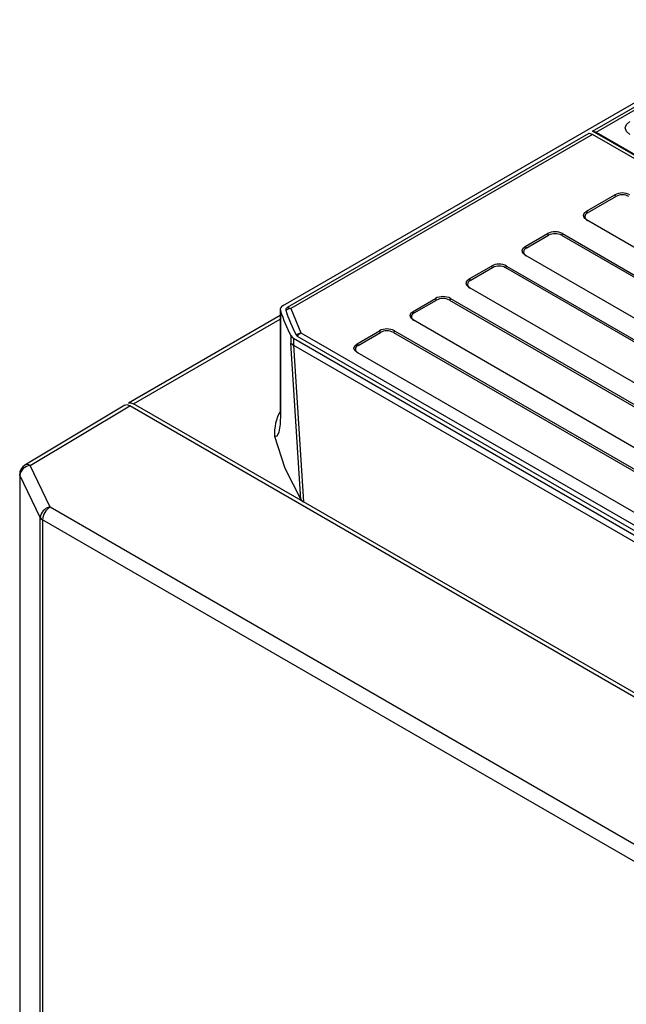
# Model space of a CAD drawing. Header units: millimetres. Extents: x 0 to 1397, y 0 to 1080.
# Tile 19 of 23: x 998 to 1056, y 825 to 918. Entities that reach past the tile are written whole.
import ezdxf

# ---------------------------------------------------------------- set-up
doc = ezdxf.new("R2010")
doc.units = ezdxf.units.MM
doc.header["$LTSCALE"] = 5

msp = doc.modelspace()

# ---------------------------------------------------------------- linework, layer by layer
for p, q in [((1023.27, 890.773), (1070.082, 917.798)), ((1052.531, 907.247), (1068.798, 916.638)), ((1052.875, 907.152), (1069.141, 916.542)), ((1155.751, 847.659), (1052.53, 907.247)), ((1052.875, 907.152), (1155.406, 847.962)), ((1052.177, 907.043), (1023.632, 890.564)), ((1052.522, 906.948), (1023.977, 890.469)), ((1155.052, 847.758), (1052.522, 906.948)), ((1051.956, 899.681), (1054.643, 901.233)), ((1052.046, 899.526), (1054.733, 901.077)), ((1054.733, 901.077), (1054.643, 901.233)), ((1051.956, 899.681), (1052.046, 899.526)), ((1061.149, 893.558), (1051.956, 898.865)), ((1052.046, 898.813), (1051.956, 898.865)), ((1046.158, 896.334), (1048.279, 897.559)), ((1046.248, 896.179), (1048.369, 897.403)), ((1048.369, 897.403), (1048.279, 897.559)), ((1049.693, 897.559), (1049.604, 897.403)), ((1049.604, 897.403), (1138.699, 845.97)), ((1049.693, 897.559), (1138.789, 846.125)), ((1046.158, 896.334), (1046.248, 896.179)), ((1135.253, 844.084), (1046.158, 895.518)), ((1046.248, 895.466), (1046.158, 895.518)), ((1040.855, 893.273), (1042.976, 894.497)), ((1040.944, 893.117), (1043.066, 894.342)), ((1043.066, 894.342), (1042.976, 894.497)), ((1044.39, 894.497), (1044.3, 894.342)), ((1044.3, 894.342), (1133.396, 842.908)), ((1044.39, 894.497), (1133.486, 843.064)), ((1040.855, 893.273), (1040.944, 893.117)), ((1129.95, 841.023), (1040.855, 892.456)), ((1040.944, 892.404), (1040.855, 892.456)), ((1035.551, 890.211), (1037.673, 891.436)), ((1037.762, 891.28), (1037.673, 891.436)), ((1039.087, 891.436), (1038.997, 891.28)), ((1039.087, 891.436), (1128.182, 840.002)), ((1022.977, 890.365), (1022.977, 880.67)), ((1023.977, 890.469), (1024.94, 888.176)), ((1035.641, 890.056), (1037.762, 891.28)), ((1038.997, 891.28), (1128.092, 839.847)), ((1022.977, 889.819), (1008.606, 881.523)), ((1009.105, 881.473), (1022.977, 889.481)), ((1022.996, 890.252), (1022.996, 880.558)), ((1035.551, 890.211), (1035.641, 890.056)), ((1124.647, 837.961), (1035.551, 889.395)), ((1035.641, 889.343), (1035.551, 889.395)), ((1023.979, 887.912), (1023.979, 887.199)), ((1024.236, 887.665), (1121.831, 831.325)), ((1024.236, 887.665), (1024.236, 887.024)), ((1024.595, 887.873), (1122.19, 831.533)), ((1024.94, 888.176), (1122.535, 831.835)), ((1030.248, 887.15), (1032.369, 888.374)), ((1030.338, 886.994), (1032.459, 888.219)), ((1032.459, 888.219), (1032.369, 888.374)), ((1033.784, 888.374), (1033.694, 888.219)), ((1033.694, 888.219), (1122.789, 836.785)), ((1033.784, 888.374), (1122.879, 836.941)), ((1024.936, 872.417), (1023.979, 887.199)), ((1024.236, 887.024), (1025.18, 872.194)), ((1024.236, 887.024), (1121.831, 830.683)), ((1030.248, 887.15), (1030.338, 886.994)), ((1119.343, 834.9), (1030.248, 886.333)), ((1030.338, 886.281), (1030.248, 886.333)), ((1008.281, 881.329), (998.814, 875.672)), ((999.321, 875.626), (1008.755, 881.264)), ((1073.753, 843.742), (1008.755, 881.264)), ((1025.18, 872.194), (1009.105, 881.473)), ((1001.197, 871.702), (999.321, 875.626)), ((998.327, 874.814), (998.327, 809.362)), ((998.347, 874.699), (998.332, 874.813)), ((1000.261, 870.696), (998.347, 874.699)), ((998.347, 874.699), (998.347, 809.248)), ((1115.118, 820.274), (1025.18, 872.194)), ((1061.692, 836.779), (1001.197, 871.702)), ((1000.261, 805.294), (1000.261, 870.696)), ((1060.991, 835.558), (1000.496, 870.481)), ((1000.496, 870.481), (1000.496, 805.079))]:
    msp.add_line(p, q)
at = {"flags": 128}
for points in [[(1056.057, 906.948), (1055.732, 907.228), (1055.618, 907.56), (1055.732, 907.891), (1056.057, 908.172)], [(1052.53, 907.247), (1052.605, 907.246), (1052.875, 907.152)], [(1052.522, 906.948), (1052.251, 907.042), (1052.177, 907.043)], [(1051.956, 898.865), (1051.739, 899.052), (1051.663, 899.273), (1051.739, 899.494), (1051.956, 899.681)], [(1046.158, 895.518), (1045.941, 895.705), (1045.865, 895.926), (1045.941, 896.147), (1046.158, 896.334)], [(1040.855, 892.456), (1040.638, 892.644), (1040.562, 892.864), (1040.638, 893.085), (1040.855, 893.273)], [(1023.632, 890.564), (1023.706, 890.563), (1023.977, 890.469)], [(1035.551, 889.395), (1035.335, 889.582), (1035.258, 889.803), (1035.335, 890.024), (1035.551, 890.211)], [(1023.979, 887.912), (1024.096, 887.764), (1024.236, 887.665)], [(1024.472, 887.994), (1024.572, 888.052), (1024.94, 888.176)], [(1024.94, 888.176), (1024.684, 887.972), (1024.595, 887.873)], [(1024.236, 887.024), (1024.08, 887.103), (1023.979, 887.199)], [(1023.979, 887.199), (1023.981, 887.198), (1023.984, 887.195), (1024.047, 887.137), (1024.133, 887.076), (1024.236, 887.024)], [(1030.248, 886.333), (1030.031, 886.521), (1029.955, 886.741), (1030.031, 886.962), (1030.248, 887.15)], [(1008.755, 881.264), (1008.484, 881.358), (1008.255, 881.313), (1008.252, 881.309)], [(1008.606, 881.523), (1008.835, 881.567), (1009.105, 881.473)], [(1022.996, 880.558), (1022.958, 879.548), (1022.844, 878.789), (1022.665, 878.375), (1022.45, 878.395)], [(1022.996, 880.558), (1022.979, 880.628), (1022.977, 880.67)], [(1022.45, 878.395), (1023.417, 875.368), (1024.936, 872.417)], [(998.814, 875.671), (998.618, 875.518), (998.458, 875.307)], [(1024.936, 872.417), (1025.036, 872.297), (1025.18, 872.194)], [(1000.261, 870.696), (1000.358, 870.581), (1000.496, 870.481)]]:
    msp.add_lwpolyline(points, dxfattribs=at)
for centre, radius, start, end in [((1055.35, 899.868), 1.537, 62.60967, 117.39033), ((1055.35, 899.886), 1.342, 62.60967, 117.39033), ((1052.181, 899.17), 0.381, 110.78342, 249.21658), ((1048.986, 896.194), 1.537, 62.60967, 117.39033), ((1048.986, 896.212), 1.342, 62.60967, 117.39033), ((1046.383, 895.822), 0.381, 110.78342, 249.21658), ((1043.683, 893.133), 1.537, 62.60967, 117.39033), ((1043.683, 893.15), 1.342, 62.60967, 117.39033), ((1041.08, 892.761), 0.381, 110.78342, 249.21658), ((1038.38, 890.071), 1.537, 62.60967, 117.39033), ((1038.38, 890.089), 1.342, 62.60967, 117.39033), ((1023.435, 890.354), 0.451, 111.57024, 192.98193), ((1023.711, 890.36), 0.219, 111.27288, 193.27839), ((1024.12, 889.237), 1.24, 96.62003, 120.06765), ((1041.455, 896.633), 19.531, 199.06764, 206.51957), ((1041.769, 896.625), 19.331, 199.06762, 206.51879), ((1035.776, 889.699), 0.381, 110.78342, 249.21658), ((1033.076, 887.01), 1.537, 62.60967, 117.39033), ((1024.728, 888.132), 0.291, 208.25683, 242.90878), ((1033.076, 887.027), 1.342, 62.60967, 117.39033), ((1030.473, 886.638), 0.381, 110.78342, 249.21658), ((1026.559, 878.71), 4.121, 149.80371, 184.38236), ((999.386, 874.583), 1.045, 93.54752, 173.6307), ((999.03, 875.224), 0.497, 54.08804, 115.65095), ((999.145, 874.859), 0.82, 146.91635, 187.3155), ((1001.394, 870.581), 1.139, 99.97773, 174.21025), ((1002.033, 870.411), 1.539, 122.91809, 177.3706)]:
    msp.add_arc(centre, radius, start, end)

doc.saveas('drawing.dxf')
